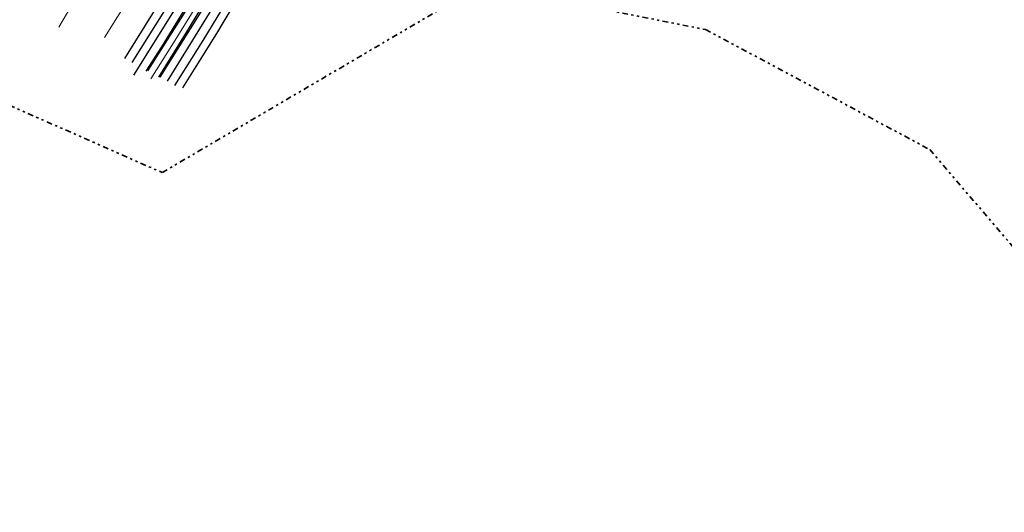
# Model space of a CAD drawing. Header units: metres. Extents: x 169249 to 194689, y 406250 to 412203.
# Tile 2 of 256: x 169468 to 169900, y 406637 to 406853. Entities that reach past the tile are written whole.
import ezdxf

# ---------------------------------------------------------------- set-up
doc = ezdxf.new("R2010")
doc.units = ezdxf.units.M
doc.linetypes.add('BGT_NLCS_N264$0$AL-TEKENBLADGRENS', pattern=[11.5, 2.5, -1.5, 1, -1.5, 1, -1.5, 2.5])
for name, color, linetype, lineweight in [('BGT_NLCS_N264$0$B-WE-BV-GELEIDECONSTRUCTIE-G', 252, 'CONTINUOUS', 18), ('BGT_NLCS_N264$0$B-WE-GW-TALUD_KRUIN-G', 252, 'CONTINUOUS', 18), ('BGT_NLCS_N264$0$B-WE-GW-TALUD_TEEN-G', 252, 'CONTINUOUS', 18), ('BGT_NLCS_N264$0$X-XX-AL-TEKENBLADGRENS-G', 252, 'BGT_NLCS_N264$0$AL-TEKENBLADGRENS', 35), ('X-XX-AL-REFERENTIE-G', 7, 'CONTINUOUS', 18)]:
    doc.layers.add(name, color=color, linetype=linetype, lineweight=lineweight)
doc.layers.add('BGT_NLCS_N264$0$B-WE-OG-TOPOGRAFIE_WEG_RIJWEG-G', color=252, linetype='CONTINUOUS')
doc.layers.add('BGT_NLCS_N264$0$B-WE-VW-MARKERING-G', color=252, linetype='CONTINUOUS')

# ---------------------------------------------------------------- blocks, each defined once
blk = doc.blocks.new('BGT_NLCS_N264')
at = {"layer": 'BGT_NLCS_N264$0$B-WE-BV-GELEIDECONSTRUCTIE-G'}
blk.add_polyline3d([(169637.32, 407034.96, 15.95), (169626.35, 407010.63, 15.95), (169620.83, 406998.82, 15.95), (169610.63, 406977.65, 15.97), (169602.04, 406960.46, 15.94), (169593.88, 406944.61, 15.91), (169584.76, 406927.29, 15.95), (169575.52, 406910.46, 15.95), (169569.12, 406899.17, 15.93), (169561.2, 406885.29, 15.91), (169548.79, 406864.3, 15.91), (169535.7, 406843.03, 15.91), (169525.69, 406827.23, 15.9)], dxfattribs=at)
at = {"layer": 'BGT_NLCS_N264$0$B-WE-GW-TALUD_KRUIN-G'}
blk.add_polyline3d([(169505.4, 406845.3, 15.06), (169525.74, 406877.82, 15.05), (169540.43, 406904.63, 14.89), (169540.61, 406905.1, 14.89), (169541.81, 406908.23, 14.89), (169541.33, 406912.76, 14.73), (169540.01, 406916.52, 14.58), (169538.34, 406919.07, 14.41), (169535.94, 406921.58, 14.35), (169532.45, 406923.03, 14.28), (169522.46, 406923.62, 14.2), (169519.71, 406923.78, 14.18), (169504.93, 406926.52, 13.76), (169504.34, 406926.63, 13.74), (169503.25, 406927.09, 13.71), (169491.82, 406931.89, 13.32), (169491.7, 406931.94, 13.32), (169491.38, 406932.16, 13.31), (169482.71, 406938.09, 13.08), (169481.23, 406939.1, 13.04), (169479.85, 406940.41, 12.99), (169474.23, 406945.76, 12.79), (169470.13, 406950.22, 12.61), (169467.1, 406953.51, 12.48)], dxfattribs=at)
at = {"layer": 'BGT_NLCS_N264$0$B-WE-GW-TALUD_TEEN-G'}
blk.add_polyline3d([(169506.01, 406885, 10.01), (169485.41, 406849.9, 10.01)], dxfattribs=at)
at = {"layer": 'BGT_NLCS_N264$0$B-WE-OG-TOPOGRAFIE_WEG_RIJWEG-G'}
for points in [[(169524.46, 406830.69, 15.85), (169540.87, 406856.71, 15.85), (169541.84, 406858.25, 15.85), (169544.6, 406862.87, 15.85), (169551.82, 406874.9, 15.84), (169560.96, 406890.13, 15.83), (169575.66, 406916.43, 15.86), (169590.13, 406943.22, 15.87), (169596.54, 406955.75, 15.89), (169603.42, 406969.4, 15.87), (169614.56, 406992.07, 15.88), (169621.85, 407007.59, 15.89), (169632.79, 407031.58, 15.89), (169638.22, 407043.5, 15.93), (169640.14, 407047.71, 15.94), (169642.85, 407053.15, 15.97), (169645.73, 407059.59, 15.97)], [(169647.85, 407056.22, 15.97), (169647.92, 407056.18, 15.98), (169648.14, 407056.08, 15.98), (169648.69, 407055.81, 15.98), (169647.98, 407053.69, 15.96), (169638.21, 407031.33, 15.95), (169626.17, 407004.76, 15.95), (169615.18, 406981.72, 15.92), (169608.07, 406967.14, 15.92), (169600.68, 406952.56, 15.93), (169587.47, 406927.43, 15.88), (169572.61, 406900.49, 15.88), (169554.6, 406869.53, 15.89), (169540.96, 406846.99, 15.91), (169529.05, 406827.9, 15.91)], [(169539.78, 406823.16, 16.19), (169544.92, 406831.44, 16.18), (169554.61, 406847.02, 16.17), (169557.95, 406852.4, 16.17), (169576.61, 406883.79, 16.18), (169593.11, 406913.2, 16.22), (169598.3, 406923.08, 16.22), (169610.93, 406947.17, 16.22), (169623.88, 406973.05, 16.25), (169624.16, 406973.6, 16.25), (169624.31, 406973.91, 16.25), (169634.3, 406994.82, 16.29), (169641.5, 407010.22, 16.27), (169643.91, 407015.36, 16.26), (169651.76, 407032.99, 16.29), (169655.33, 407040.86, 16.3), (169657.95, 407046.55, 16.29), (169658.2, 407047.09, 16.29), (169658.28, 407047.24, 16.29), (169660.31, 407050.95, 16.3), (169660.35, 407051.04, 16.3)], [(169569.8, 406930, 15.59), (169560.67, 406913.51, 15.56), (169552.42, 406898.95, 15.56), (169539.78, 406877.33, 15.56), (169527.97, 406858.15, 15.57), (169514.12, 406836.03, 15.57)]]:
    blk.add_polyline3d(points, dxfattribs=at)
at = {"layer": 'BGT_NLCS_N264$0$B-WE-VW-MARKERING-G', "linetype": 'Continuous'}
for points in [[(169640.95, 407061.62, 15.91), (169637.44, 407053.08, 15.9), (169627.03, 407029.36, 15.9), (169621.98, 407018.34, 15.9), (169601.21, 406974.72, 15.88), (169591.6, 406955.72, 15.87), (169579.07, 406931.96, 15.84), (169561.54, 406900.22, 15.85), (169543.29, 406869.07, 15.84), (169518.19, 406828.83, 15.83)], [(169533.05, 406826.12, 16.08), (169559.52, 406869.08, 16.09), (169583.81, 406911.5, 16.1), (169600.64, 406942.93, 16.11), (169604.76, 406950.93, 16.12), (169616.9, 406975.05, 16.13), (169627.35, 406996.85, 16.15), (169637.37, 407018.62, 16.15), (169645.94, 407037.79, 16.02), (169651.81, 407051.62, 16.16), (169653.8, 407056.31, 16.13)]]:
    blk.add_polyline3d(points, dxfattribs=at)
at = {"layer": 'BGT_NLCS_N264$0$B-WE-VW-MARKERING-G'}
for points in [[(169644.29, 407060.27, 15.98), (169636.22, 407041.31, 15.94), (169625.85, 407017.95, 16.01), (169617.64, 407000.43, 15.96), (169605.85, 406976.05, 15.96), (169596.06, 406956.58, 15.95), (169584.04, 406933.59, 15.94), (169566.87, 406902.37, 15.93), (169548.85, 406871.4, 15.93), (169530.37, 406841.22, 15.92), (169523.6, 406830.57, 15.91)], [(169529.81, 406827.83, 15.97), (169547.13, 406855.44, 15.99), (169562.21, 406880.65, 15.99), (169587.35, 406925.52, 16.02), (169601.41, 406952.25, 16.03), (169613.16, 406975.63, 16.03), (169624.35, 406998.91, 16.05), (169632.51, 407016.62, 16.04), (169640.81, 407034.99, 16.05), (169643.36, 407041, 16.06), (169650.16, 407056.72, 16.04), (169650.54, 407057.66, 16.04)], [(169657.17, 407054.9, 16.26), (169656.67, 407053.67, 16.26), (169649.21, 407036.39, 16.25), (169635.98, 407006.85, 16.24), (169620.52, 406974.25, 16.23), (169606.85, 406947.12, 16.21), (169595.56, 406925.62, 16.18), (169582.08, 406900.97, 16.17), (169564.92, 406871.08, 16.16), (169548.52, 406843.96, 16.18), (169536.11, 406824.23, 16.18)], [(169517.57, 406834.28, 15.75), (169539.74, 406869.93, 15.74), (169555.78, 406897.27, 15.75), (169571.47, 406925.28, 15.75), (169587.79, 406955.99, 15.76), (169589.4, 406958.91, 15.79)]]:
    blk.add_polyline3d(points, dxfattribs=at)
at = {"layer": 'BGT_NLCS_N264$0$X-XX-AL-TEKENBLADGRENS-G'}
blk.add_polyline3d([(170036.8, 407131.91, 0), (169883.99, 407209.64, 0), (169815.19, 407211.47, 0), (169740.04, 407218.64, 0), (169532.28, 407281.49, 0), (169427.55, 407245.31, 0), (169368.92, 407145.32, 0), (169249.42, 406909.93, 0), (169530.71, 406786.03, 0), (169670.79, 406868.32, 0), (169769.02, 406848.79, 0), (169867.47, 406796.11, 0), (170003.72, 406636.95, 0)], dxfattribs=at)

msp = doc.modelspace()

# ---------------------------------------------------------------- block references
at = {"layer": 'X-XX-AL-REFERENTIE-G'}
msp.add_blockref('BGT_NLCS_N264', (0, 0), dxfattribs=at)

doc.saveas('drawing.dxf')
